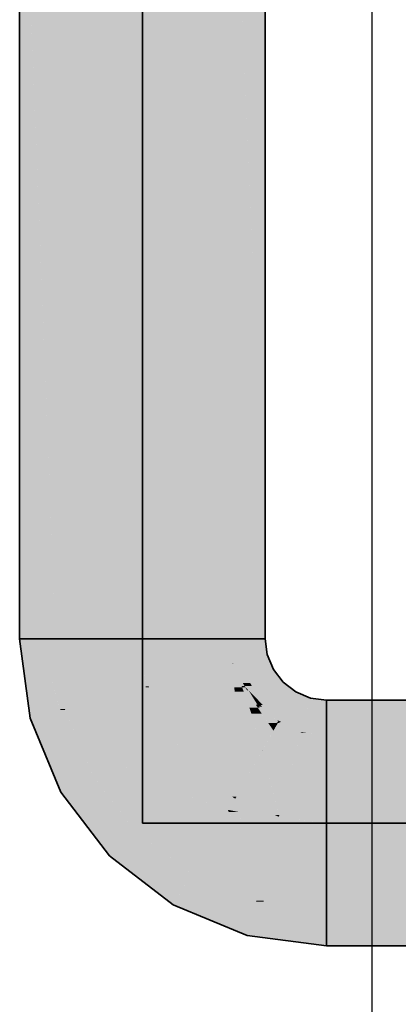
# Model space of a CAD drawing. Extents: x -133 to 627, y -127 to 467.
# Tile 165 of 256: x 176.31 to 178.01, y 363.9 to 368.31. Entities that reach past the tile are written whole.
import ezdxf

# ---------------------------------------------------------------- set-up
doc = ezdxf.new("R2010")
doc.units = 0
doc.layers.get('0').update_dxf_attribs({"lineweight": 35})
doc.layers.add('0-Shading', color=7, linetype='Continuous', lineweight=35)
doc.layers.add('5_OG-NEU', color=7, linetype='Continuous', lineweight=25)
doc.layers.add('H_Ruecklauf', color=5, linetype='Continuous', lineweight=35, true_color=0x0000ff)

# ---------------------------------------------------------------- blocks, each defined once
blk = doc.blocks.new('Shading-A06HSSFQNL', base_point=(330.8904, 189.2275))
at = {"layer": '0-Shading', "color": 5, "true_color": 0x0000f5}
for points in [[(176.4713, 365.5389), (176.8602, 365.5389), (176.4713, 369.3543)], [(176.8602, 365.5389), (176.4713, 369.3543), (176.8602, 369.3543)], [(176.8602, 365.5389), (177.2491, 365.5389), (176.8602, 369.3543)], [(177.2491, 365.5389), (176.8602, 369.3543), (177.2491, 369.3543)], [(176.4999, 365.3217), (176.8602, 365.5389), (176.4713, 365.5389)], [(176.8745, 365.3217), (176.4999, 365.3217), (176.8602, 365.5389)], [(176.8751, 365.4261), (177.2491, 365.5389), (176.8602, 365.5389)], [(176.8884, 365.3254), (176.8743, 365.3254), (176.8602, 365.5389)], [(177.264, 365.4261), (176.8751, 365.4261), (177.2491, 365.5389)], [(176.8884, 365.3254), (177.264, 365.4261), (176.8751, 365.4261)], [(177.2719, 365.3254), (176.8884, 365.3254), (177.264, 365.4261)], [(177.3076, 365.3209), (177.2722, 365.3209), (177.264, 365.4261)], [(176.5127, 365.2248), (176.8745, 365.3217), (176.4999, 365.3217)], [(176.8939, 365.2248), (176.5127, 365.2248), (176.8745, 365.3217)], [(176.8745, 365.3217), (176.8884, 365.3254), (176.8743, 365.3254)], [(176.8899, 365.3217), (176.8745, 365.3217), (176.8884, 365.3254)], [(176.911, 365.1393), (176.8899, 365.3217), (176.8745, 365.3217)], [(176.8983, 365.3014), (177.2719, 365.3254), (176.8884, 365.3254)], [(176.9655, 365.1393), (176.911, 365.1393), (176.8899, 365.3217)], [(177.2737, 365.3014), (176.8983, 365.3014), (177.2719, 365.3254)], [(177.2737, 365.3014), (177.3076, 365.3209), (177.2722, 365.3209)], [(177.3145, 365.3014), (177.2737, 365.3014), (177.3076, 365.3209)], [(177.3769, 365.2306), (177.3395, 365.2306), (177.3076, 365.3209)], [(176.9708, 365.1264), (177.2737, 365.3014), (176.8983, 365.3014)], [(177.2789, 365.1326), (176.9814, 365.1326), (177.2737, 365.3014)], [(177.2767, 365.2029), (177.3145, 365.3014), (177.2737, 365.3014)], [(177.3492, 365.2029), (177.2767, 365.2029), (177.3145, 365.3014)], [(177.3492, 365.2029), (177.3769, 365.2306), (177.3395, 365.2306)], [(177.3958, 365.2029), (177.3492, 365.2029), (177.3769, 365.2306)], [(177.4672, 365.1613), (177.4244, 365.1613), (177.3769, 365.2306)], [(176.911, 365.1393), (176.8939, 365.2248), (176.5127, 365.2248)], [(176.911, 365.1393), (176.5481, 365.1393), (176.5127, 365.2248)], [(177.2789, 365.1326), (177.3492, 365.2029), (177.2767, 365.2029)], [(177.3704, 365.1326), (177.2789, 365.1326), (177.3492, 365.2029)], [(177.372, 365.1274), (177.3958, 365.2029), (177.3492, 365.2029)], [(177.4476, 365.1274), (177.372, 365.1274), (177.3958, 365.2029)], [(176.5632, 365.1028), (176.911, 365.1393), (176.5481, 365.1393)], [(176.8678, 365.1028), (176.5632, 365.1028), (176.911, 365.1393)], [(176.9195, 365.0968), (176.8606, 365.0968), (176.911, 365.1393)], [(176.9708, 365.1264), (176.9136, 365.1264), (176.911, 365.1393)], [(176.9708, 365.1264), (176.9655, 365.1393), (176.911, 365.1393)], [(177.3996, 365.0412), (177.3979, 365.0412), (177.4672, 365.1613)], [(177.4476, 365.1274), (177.4672, 365.1613), (177.4244, 365.1613)], [(177.5724, 365.1177), (177.4427, 365.1177), (177.4672, 365.1613)], [(176.7326, 364.989), (176.6104, 364.989), (176.5632, 365.1028)], [(176.7326, 364.989), (176.8678, 365.1028), (176.5632, 365.1028)], [(176.9563, 364.989), (176.7326, 364.989), (176.9195, 365.0968)], [(176.7326, 364.989), (176.9195, 365.0968), (176.8606, 365.0968)], [(176.9195, 365.0968), (176.9708, 365.1264), (176.9136, 365.1264)], [(176.9935, 365.0968), (176.9195, 365.0968), (176.9708, 365.1264)], [(176.9677, 364.9556), (176.9935, 365.0968), (176.9195, 365.0968)], [(177.1019, 364.9556), (176.9677, 364.9556), (176.9935, 365.0968)], [(177.2727, 365.1264), (176.9708, 365.1264), (177.2789, 365.1326)], [(176.9708, 365.1264), (177.2789, 365.1326), (176.9814, 365.1326)], [(177.1019, 364.9556), (177.2727, 365.1264), (176.9708, 365.1264)], [(177.2778, 364.9556), (177.1019, 364.9556), (177.2789, 365.1326)], [(177.3979, 365.0412), (177.2783, 365.0412), (177.3704, 365.1326)], [(177.2783, 365.0412), (177.3704, 365.1326), (177.2789, 365.1326)], [(177.3979, 365.0412), (177.4476, 365.1274), (177.372, 365.1274)], [(177.5513, 365.0391), (177.3985, 365.0391), (177.5724, 365.1177)], [(177.3985, 365.0391), (177.5724, 365.1177), (177.4427, 365.1177)], [(177.6852, 364.7421), (177.4717, 364.7421), (177.6852, 365.1028)], [(177.4717, 364.7421), (177.6852, 365.1028), (177.5684, 365.1028)], [(177.6852, 365.1028), (177.5684, 365.1028), (177.5724, 365.1177)], [(177.6852, 364.714), (228.7307, 364.714), (177.6852, 365.1028)], [(228.7307, 364.714), (177.6852, 365.1028), (228.7307, 365.1028)], [(177.4549, 364.8228), (177.2767, 364.8228), (177.3985, 365.0391)], [(177.277, 364.8318), (177.3979, 365.0412), (177.2783, 365.0412)], [(177.2818, 364.8318), (177.277, 364.8318), (177.3985, 365.0391)], [(177.277, 364.8318), (177.3985, 365.0391), (177.3967, 365.0391)], [(177.3985, 365.0391), (177.3967, 365.0391), (177.3979, 365.0412)], [(177.3985, 365.0391), (177.3996, 365.0412), (177.3979, 365.0412)], [(177.4739, 364.7502), (177.5513, 365.0391), (177.3985, 365.0391)], [(176.634, 364.932), (176.7326, 364.989), (176.6104, 364.989)], [(176.8475, 364.932), (176.634, 364.932), (176.7326, 364.989)], [(177.0018, 364.8555), (176.9563, 364.989), (176.7326, 364.989)], [(176.6927, 364.8555), (176.8475, 364.932), (176.634, 364.932)], [(177.0018, 364.8555), (176.6927, 364.8555), (176.8475, 364.932)], [(177.0018, 364.8555), (177.1019, 364.9556), (176.9677, 364.9556)], [(177.2323, 364.8555), (177.0018, 364.8555), (177.1019, 364.9556)], [(177.2632, 364.8318), (177.2778, 364.9556), (177.1019, 364.9556)], [(177.277, 364.8318), (177.2632, 364.8318), (177.2778, 364.9556)], [(176.8269, 364.6806), (177.0018, 364.8555), (176.6927, 364.8555)], [(177.2431, 364.7732), (176.9195, 364.7732), (177.0018, 364.8555)], [(177.0928, 364.8245), (177.2323, 364.8555), (177.0018, 364.8555)], [(177.2728, 364.8245), (177.0928, 364.8245), (177.2323, 364.8555)], [(177.2728, 364.8245), (177.277, 364.8318), (177.2632, 364.8318)], [(177.2768, 364.8245), (177.2728, 364.8245), (177.277, 364.8318)], [(177.2767, 364.8228), (177.2818, 364.8318), (177.277, 364.8318)], [(177.2431, 364.7732), (177.2728, 364.8245), (177.0928, 364.8245)], [(177.3966, 364.7732), (177.2431, 364.7732), (177.2728, 364.8245)], [(177.2767, 364.8228), (177.2768, 364.8245), (177.2728, 364.8245)], [(177.452, 364.7502), (177.4549, 364.8228), (177.2767, 364.8228)], [(177.4739, 364.7502), (177.452, 364.7502), (177.4549, 364.8228)], [(177.1897, 364.6806), (176.8269, 364.6806), (177.2431, 364.7732)], [(176.8269, 364.6806), (177.2431, 364.7732), (176.9195, 364.7732)], [(177.3596, 364.4877), (177.0783, 364.4877), (177.2431, 364.7732)], [(177.293, 364.7632), (177.2472, 364.7632), (177.2431, 364.7732)], [(177.3988, 364.7421), (177.3966, 364.7732), (177.2431, 364.7732)], [(177.3861, 364.4226), (177.293, 364.7632), (177.2472, 364.7632)], [(177.468, 364.7282), (177.3026, 364.7282), (177.293, 364.7632)], [(177.4717, 364.7421), (177.3988, 364.7421), (177.3966, 364.7732)], [(177.468, 364.7282), (177.4717, 364.7421), (177.3988, 364.7421)], [(177.4717, 364.7421), (177.4739, 364.7502), (177.452, 364.7502)], [(177.5767, 364.7282), (177.468, 364.7282), (177.4717, 364.7421)], [(177.6852, 364.714), (177.6852, 364.7421), (177.4717, 364.7421)], [(177.3861, 364.4226), (177.468, 364.7282), (177.3026, 364.7282)], [(177.6327, 364.4226), (177.3861, 364.4226), (177.468, 364.7282)], [(177.6852, 364.714), (177.4757, 364.714), (177.468, 364.7282)], [(177.6852, 364.714), (177.5767, 364.7282), (177.468, 364.7282)], [(177.6852, 364.325), (177.6852, 364.714), (177.4757, 364.714)], [(177.6852, 364.325), (228.7307, 364.325), (177.6852, 364.714)], [(228.7307, 364.325), (177.6852, 364.714), (228.7307, 364.714)], [(177.0783, 364.4877), (177.1897, 364.6806), (176.8269, 364.6806)], [(177.2353, 364.4226), (177.3596, 364.4877), (177.0783, 364.4877)], [(177.3861, 364.4226), (177.2353, 364.4226), (177.3596, 364.4877)], [(177.3711, 364.3664), (177.3861, 364.4226), (177.2353, 364.4226)], [(177.4028, 364.3664), (177.3711, 364.3664), (177.3861, 364.4226)], [(177.4041, 364.3621), (177.6327, 364.4226), (177.3861, 364.4226)], [(177.6653, 364.3621), (177.4041, 364.3621), (177.6327, 364.4226)], [(177.4041, 364.3621), (177.4028, 364.3664), (177.3711, 364.3664)], [(177.6852, 364.325), (177.6653, 364.3621), (177.4041, 364.3621)]]:
    blk.add_solid(points, dxfattribs=at)
at = {"layer": '0-Shading', "color": 174, "true_color": 0x0000b0}
for points in [[(177.4102, 366.0417), (177.2491, 366.0417), (177.2661, 369.2558)], [(177.2491, 366.0417), (177.2661, 369.2558), (177.2491, 369.2558)], [(176.4713, 365.5389), (176.4713, 368.6424), (176.3492, 368.6424)], [(176.4515, 366.0417), (176.3102, 366.0417), (176.3581, 368.4154)], [(176.3102, 366.0417), (176.3581, 368.4154), (176.3102, 368.4154)], [(177.4102, 366.0417), (177.4102, 368.4154), (177.3038, 368.4154)], [(176.3102, 365.5389), (176.3965, 365.5389), (176.3102, 366.0417)], [(176.3965, 365.5389), (176.4713, 365.5389), (176.3102, 366.0417)], [(176.4713, 365.5389), (176.4515, 366.0417), (176.3102, 366.0417)], [(177.2491, 365.5389), (177.324, 365.5389), (177.4102, 366.0417)], [(177.2491, 365.5389), (177.4102, 366.0417), (177.2491, 366.0417)], [(177.324, 365.5389), (177.4102, 365.5389), (177.4102, 366.0417)], [(177.6852, 365.1028), (228.7307, 365.1028), (177.6852, 365.2639)], [(228.7307, 365.1028), (177.6852, 365.2639), (228.7307, 365.2639)], [(177.6852, 364.1639), (228.7307, 364.1639), (177.6852, 364.325)], [(228.7307, 364.1639), (177.6852, 364.325), (228.7307, 364.325)]]:
    blk.add_solid(points, dxfattribs=at)
at = {"layer": '0-Shading', "color": 174, "true_color": 0x0000af}
for points in [[(176.3523, 365.2196), (176.3965, 365.5389), (176.3102, 365.5389)], [(176.4933, 365.2196), (176.3523, 365.2196), (176.3965, 365.5389)], [(176.4918, 365.2248), (176.4713, 365.5389), (176.3965, 365.5389)], [(176.5127, 365.2248), (176.4918, 365.2248), (176.4713, 365.5389)], [(177.2647, 365.4411), (177.324, 365.5389), (177.2491, 365.5389)], [(177.267, 365.4269), (177.2639, 365.4269), (177.2491, 365.5389)], [(177.3201, 365.4411), (177.2647, 365.4411), (177.324, 365.5389)], [(177.4196, 365.4678), (177.3211, 365.4678), (177.4102, 365.5389)], [(177.3211, 365.4678), (177.4102, 365.5389), (177.324, 365.5389)], [(177.3201, 365.4411), (177.4196, 365.4678), (177.3211, 365.4678)], [(177.4307, 365.4411), (177.3201, 365.4411), (177.4196, 365.4678)], [(177.264, 365.4261), (177.267, 365.4269), (177.2639, 365.4269)], [(177.2674, 365.4261), (177.264, 365.4261), (177.267, 365.4269)], [(177.3051, 365.3268), (177.2674, 365.4261), (177.264, 365.4261)], [(177.267, 365.4269), (177.3201, 365.4411), (177.2647, 365.4411)], [(177.3233, 365.4269), (177.267, 365.4269), (177.3201, 365.4411)], [(177.3104, 365.3414), (177.3233, 365.4269), (177.267, 365.4269)], [(177.3178, 365.3268), (177.3051, 365.3268), (177.2674, 365.4261)], [(177.343, 365.3414), (177.3104, 365.3414), (177.3233, 365.4269)], [(177.3292, 365.4015), (177.4307, 365.4411), (177.3201, 365.4411)], [(177.4471, 365.4015), (177.3292, 365.4015), (177.4307, 365.4411)], [(177.343, 365.3414), (177.4471, 365.4015), (177.3292, 365.4015)], [(177.4908, 365.3445), (177.3484, 365.3445), (177.4471, 365.4015)], [(177.3076, 365.3209), (177.3178, 365.3268), (177.3051, 365.3268)], [(177.3214, 365.3209), (177.3076, 365.3209), (177.3178, 365.3268)], [(177.3769, 365.2306), (177.3214, 365.3209), (177.3076, 365.3209)], [(177.3178, 365.3268), (177.343, 365.3414), (177.3104, 365.3414)], [(177.3511, 365.3268), (177.3178, 365.3268), (177.343, 365.3414)], [(177.3945, 365.2482), (177.3511, 365.3268), (177.3178, 365.3268)], [(177.3356, 365.3086), (177.329, 365.3086), (177.3178, 365.3268)], [(177.4877, 365.3414), (177.343, 365.3414), (177.4908, 365.3445)], [(177.343, 365.3414), (177.4908, 365.3445), (177.3484, 365.3445)], [(177.3945, 365.2482), (177.4877, 365.3414), (177.343, 365.3414)], [(177.5477, 365.3008), (177.4471, 365.3008), (177.4908, 365.3445)], [(177.3691, 365.2432), (177.3356, 365.3086), (177.329, 365.3086)], [(177.3743, 365.2689), (177.3601, 365.2689), (177.3356, 365.3086)], [(177.376, 365.2432), (177.3691, 365.2432), (177.3356, 365.3086)], [(177.5174, 365.2482), (177.3945, 365.2482), (177.5477, 365.3008)], [(177.3945, 365.2482), (177.5477, 365.3008), (177.4471, 365.3008)], [(177.5868, 365.1715), (177.4731, 365.1715), (177.6141, 365.2733)], [(177.4731, 365.1715), (177.6141, 365.2733), (177.5319, 365.2733)], [(177.6141, 365.2733), (177.5319, 365.2733), (177.5477, 365.3008)], [(177.6852, 365.2639), (177.6116, 365.2639), (177.6141, 365.2733)], [(177.376, 365.2432), (177.3743, 365.2689), (177.3601, 365.2689)], [(177.3769, 365.2306), (177.376, 365.2432), (177.3691, 365.2432)], [(177.3945, 365.2482), (177.3861, 365.2482), (177.3743, 365.2689)], [(177.3889, 365.2432), (177.376, 365.2432), (177.3743, 365.2689)], [(177.3762, 365.2428), (177.3889, 365.2432), (177.376, 365.2432)], [(177.3812, 365.2349), (177.3766, 365.2349), (177.376, 365.2432)], [(177.3891, 365.2428), (177.3762, 365.2428), (177.3889, 365.2432)], [(177.3812, 365.2349), (177.3891, 365.2428), (177.3762, 365.2428)], [(177.3769, 365.2306), (177.3812, 365.2349), (177.3766, 365.2349)], [(177.3862, 365.2306), (177.3769, 365.2306), (177.3812, 365.2349)], [(177.4672, 365.1613), (177.3862, 365.2306), (177.3769, 365.2306)], [(177.3976, 365.2349), (177.3812, 365.2349), (177.3891, 365.2428)], [(177.4611, 365.1665), (177.3976, 365.2349), (177.3812, 365.2349)], [(177.3891, 365.2428), (177.3945, 365.2482), (177.3861, 365.2482)], [(177.4, 365.2428), (177.3891, 365.2428), (177.3945, 365.2482)], [(177.465, 365.1715), (177.4, 365.2428), (177.3891, 365.2428)], [(177.4731, 365.1715), (177.5174, 365.2482), (177.3945, 365.2482)], [(177.4702, 365.1665), (177.4611, 365.1665), (177.3976, 365.2349)], [(177.4731, 365.1715), (177.465, 365.1715), (177.4, 365.2428)], [(177.6852, 365.1207), (177.5732, 365.1207), (177.6852, 365.2639)], [(177.5732, 365.1207), (177.6852, 365.2639), (177.6116, 365.2639)], [(176.3571, 365.1831), (176.4933, 365.2196), (176.3523, 365.2196)], [(176.5152, 365.1831), (176.3571, 365.1831), (176.4933, 365.2196)], [(176.5632, 365.1028), (176.3903, 365.1028), (176.3571, 365.1831)], [(176.5632, 365.1028), (176.5152, 365.1831), (176.3571, 365.1831)], [(176.4933, 365.2196), (176.5127, 365.2248), (176.4918, 365.2248)], [(176.5148, 365.2196), (176.4933, 365.2196), (176.5127, 365.2248)], [(176.5632, 365.1028), (176.5148, 365.2196), (176.4933, 365.2196)], [(177.4672, 365.1613), (177.4702, 365.1665), (177.4611, 365.1665)], [(177.4702, 365.1665), (177.4731, 365.1715), (177.465, 365.1715)], [(177.4812, 365.1613), (177.4672, 365.1613), (177.4702, 365.1665)], [(177.5724, 365.1177), (177.4812, 365.1613), (177.4672, 365.1613)], [(177.4828, 365.1665), (177.4702, 365.1665), (177.4731, 365.1715)], [(177.5662, 365.1207), (177.4828, 365.1665), (177.4702, 365.1665)], [(177.5732, 365.1207), (177.5868, 365.1715), (177.4731, 365.1715)], [(177.5732, 365.1207), (177.5662, 365.1207), (177.4828, 365.1665)], [(176.4611, 364.932), (176.5632, 365.1028), (176.3903, 365.1028)], [(176.634, 364.932), (176.4611, 364.932), (176.5632, 365.1028)], [(177.5724, 365.1177), (177.5732, 365.1207), (177.5662, 365.1207)], [(177.5918, 365.1177), (177.5724, 365.1177), (177.5732, 365.1207)], [(177.6852, 365.1028), (177.5918, 365.1177), (177.5724, 365.1177)], [(177.6852, 365.1028), (177.6852, 365.1207), (177.5732, 365.1207)], [(176.4945, 364.8514), (176.634, 364.932), (176.4611, 364.932)], [(176.6958, 364.8514), (176.4945, 364.8514), (176.634, 364.932)], [(176.6256, 364.6806), (176.6958, 364.8514), (176.4945, 364.8514)], [(176.8269, 364.6806), (176.6256, 364.6806), (176.6958, 364.8514)], [(176.713, 364.5667), (176.8269, 364.6806), (176.6256, 364.6806)], [(176.9753, 364.5667), (176.713, 364.5667), (176.8269, 364.6806)], [(176.8159, 364.4877), (176.9753, 364.5667), (176.713, 364.5667)], [(177.0783, 364.4877), (176.8159, 364.4877), (176.9753, 364.5667)], [(176.9977, 364.3481), (177.0783, 364.4877), (176.8159, 364.4877)], [(177.3711, 364.3664), (177.0083, 364.3664), (177.0783, 364.4877)], [(177.3662, 364.3481), (176.9977, 364.3481), (177.3711, 364.3664)], [(176.9977, 364.3481), (177.3711, 364.3664), (177.0083, 364.3664)], [(177.3294, 364.2108), (177.3662, 364.3481), (176.9977, 364.3481)], [(177.5554, 364.2108), (177.3294, 364.2108), (177.4041, 364.3621)], [(177.3294, 364.2108), (177.4041, 364.3621), (177.3699, 364.3621)], [(177.4041, 364.3621), (177.3699, 364.3621), (177.3711, 364.3664)], [(177.6852, 364.325), (177.4411, 364.325), (177.4041, 364.3621)], [(177.5896, 364.1765), (177.6852, 364.325), (177.4411, 364.325)], [(177.6852, 364.1765), (177.5896, 364.1765), (177.6852, 364.325)], [(177.5896, 364.1765), (177.5554, 364.2108), (177.3294, 364.2108)], [(177.6852, 364.1639), (177.6852, 364.1765), (177.5896, 364.1765)]]:
    blk.add_solid(points, dxfattribs=at)
blk = doc.blocks.new('Referenz-A06HSSHCNL', base_point=(-102.5768, -104.9763))
at = {"layer": '5_OG-NEU', "color": 0, "lineweight": -2}
blk.add_line((177.8895, 250.9311), (177.8895, 368.5801), dxfattribs=at)
blk = doc.blocks.new('Rohr - 1703-A06HSTA3NL', base_point=(140.125, 364.714))
at = {"color": 0, "linetype": 'ByBlock', "lineweight": -2, "ltscale": 0.35}
for p, q in [((176.8602, 364.7139), (176.8602, 370.4574)), ((229.5007, 364.7139), (176.8602, 364.7139))]:
    blk.add_line(p, q, dxfattribs=at)
blk = doc.blocks.new('Geometrie-A06HSTBXNL', base_point=(22.5479, 169.2161))
at = {"layer": 'H_Ruecklauf', "lineweight": -2}
for p, q in [((176.3102, 369.6324), (176.3102, 365.5389)), ((177.4102, 365.5389), (177.4102, 369.6324)), ((176.3102, 365.5389), (176.6324, 365.5389)), ((176.3102, 365.5389), (176.329, 365.5389)), ((176.329, 365.5389), (176.3102, 365.5389)), ((176.3571, 365.1831), (176.3102, 365.5389)), ((176.329, 365.5389), (176.3839, 365.5389)), ((176.3839, 365.5389), (176.329, 365.5389)), ((176.3839, 365.5389), (176.4713, 365.5389)), ((176.4713, 365.5389), (176.3839, 365.5389)), ((176.4713, 365.5389), (176.5852, 365.5389)), ((176.5852, 365.5389), (176.4713, 365.5389)), ((176.5852, 365.5389), (176.7179, 365.5389)), ((176.7179, 365.5389), (176.5852, 365.5389)), ((176.6324, 365.5389), (177.0881, 365.5389)), ((176.7179, 365.5389), (176.8602, 365.5389)), ((176.8602, 365.5389), (176.7179, 365.5389)), ((176.8602, 365.5389), (177.0026, 365.5389)), ((177.0026, 365.5389), (176.8602, 365.5389)), ((177.0026, 365.5389), (177.1352, 365.5389)), ((177.1352, 365.5389), (177.0026, 365.5389)), ((177.0881, 365.5389), (177.4102, 365.5389)), ((177.1352, 365.5389), (177.2492, 365.5389)), ((177.2492, 365.5389), (177.1352, 365.5389)), ((177.2492, 365.5389), (177.3366, 365.5389)), ((177.3366, 365.5389), (177.2492, 365.5389)), ((177.3366, 365.5389), (177.3915, 365.5389)), ((177.3915, 365.5389), (177.3366, 365.5389)), ((177.3915, 365.5389), (177.4102, 365.5389)), ((177.4102, 365.5389), (177.3915, 365.5389)), ((177.4196, 365.4678), (177.4102, 365.5389)), ((177.4471, 365.4014), (177.4196, 365.4678)), ((177.4908, 365.3445), (177.4471, 365.4014)), ((177.5477, 365.3008), (177.4908, 365.3445)), ((177.6141, 365.2733), (177.5477, 365.3008)), ((177.6852, 365.2639), (177.6141, 365.2733)), ((228.7307, 365.2639), (177.6852, 365.2639)), ((177.6852, 364.9418), (177.6852, 365.2639)), ((177.6852, 365.2452), (177.6852, 365.2639)), ((177.6852, 365.2639), (177.6852, 365.2452)), ((177.6852, 365.1903), (177.6852, 365.2452)), ((177.6852, 365.2452), (177.6852, 365.1903)), ((176.4945, 364.8514), (176.3571, 365.1831)), ((177.6852, 365.1029), (177.6852, 365.1903)), ((177.6852, 365.1903), (177.6852, 365.1029)), ((177.6852, 364.9889), (177.6852, 365.1029)), ((177.6852, 365.1029), (177.6852, 364.9889)), ((177.6852, 364.8563), (177.6852, 364.9889)), ((177.6852, 364.9889), (177.6852, 364.8563)), ((177.6852, 364.4861), (177.6852, 364.9418)), ((176.713, 364.5667), (176.4945, 364.8514)), ((177.6852, 364.7139), (177.6852, 364.8563)), ((177.6852, 364.8563), (177.6852, 364.7139)), ((177.6852, 364.5716), (177.6852, 364.7139)), ((177.6852, 364.7139), (177.6852, 364.5716)), ((176.9977, 364.3482), (176.713, 364.5667)), ((177.6852, 364.4389), (177.6852, 364.5716)), ((177.6852, 364.5716), (177.6852, 364.4389)), ((177.6852, 364.1639), (177.6852, 364.4861)), ((177.6852, 364.325), (177.6852, 364.4389)), ((177.6852, 364.4389), (177.6852, 364.325)), ((177.3294, 364.2108), (176.9977, 364.3482)), ((177.6852, 364.2376), (177.6852, 364.325)), ((177.6852, 364.325), (177.6852, 364.2376)), ((177.6852, 364.1827), (177.6852, 364.2376)), ((177.6852, 364.2376), (177.6852, 364.1827)), ((177.6852, 364.1639), (177.3294, 364.2108)), ((177.6852, 364.1639), (177.6852, 364.1827)), ((177.6852, 364.1827), (177.6852, 364.1639)), ((177.6852, 364.1639), (228.7307, 364.1639))]:
    blk.add_line(p, q, dxfattribs=at)

msp = doc.modelspace()

# ---------------------------------------------------------------- block references
at = {"color": 251, "lineweight": 25, "ltscale": 0.25, "true_color": 0x585858}
msp.add_blockref('Referenz-A06HSSHCNL', (-102.5768, -104.9763), dxfattribs=at)
at = {"linetype": 'Continuous', "ltscale": 0.35}
msp.add_blockref('Geometrie-A06HSTBXNL', (22.5479, 169.2161), dxfattribs=at)
msp.add_blockref('Shading-A06HSSFQNL', (330.8904, 189.2275))
at = {"layer": 'H_Ruecklauf', "ltscale": 0.35}
msp.add_blockref('Rohr - 1703-A06HSTA3NL', (140.125, 364.714), dxfattribs=at)

doc.saveas('drawing.dxf')
